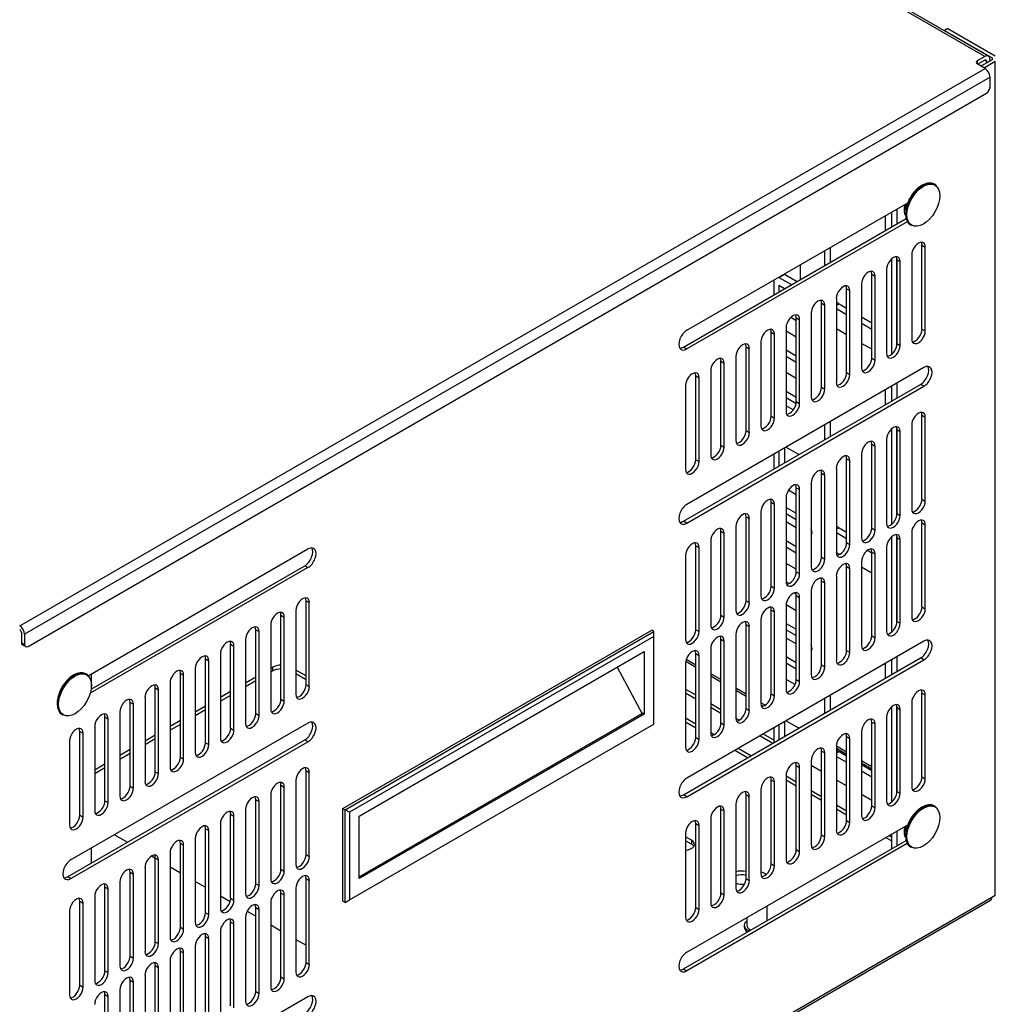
# Model space of a CAD drawing. Header units: inches. Extents: x 0 to 100, y 0 to 75.
# Tile 15 of 17: x 76 to 88, y 28 to 41. Entities that reach past the tile are written whole.
import ezdxf
from ezdxf import colors
from ezdxf.entities.mleader import LeaderData, LeaderLine
from ezdxf.math import Vec2, Vec3

# ---------------------------------------------------------------- set-up
doc = ezdxf.new("R2010")
doc.units = ezdxf.units.IN
doc.header["$MEASUREMENT"] = 0
for name, color, linetype in [('COM57176-16', 7, 'Continuous'), ('COM57177-1', 7, 'Continuous'), ('COM57179-6S', 7, 'Continuous'), ('Default', 7, 'Continuous'), ('HAN13044', 7, 'Continuous'), ('SCS19496', 7, 'Continuous'), ('STD21878', 7, 'Continuous')]:
    doc.layers.add(name, color=color, linetype=linetype)

# ---------------------------------------------------------------- blocks, each defined once
blk = doc.blocks.new('SE6')
at = {"layer": 'COM57176-16', "color": 7, "linetype": 'Continuous'}
for p, q in [((87.348, 40.448), (87.308, 40.425)), ((87.308, 40.425), (87.892, 40.088)), ((87.308, 40.42), (87.308, 40.425)), ((87.348, 40.448), (87.932, 40.111)), ((87.892, 40.064), (87.756, 39.985)), ((87.932, 40.041), (87.796, 39.962)), ((87.892, 40.088), (87.892, 40.064)), ((87.932, 29.782), (87.932, 40.041)), ((84.137, 36.735), (86.854, 38.303)), ((84.096, 36.528), (86.834, 38.109)), ((86.849, 38.071), (84.137, 36.505)), ((87.03, 36.749), (87.03, 37.782)), ((87.03, 37.782), (87.071, 37.758)), ((87.071, 36.726), (87.071, 37.758)), ((86.721, 36.57), (86.721, 37.603)), ((86.721, 37.603), (86.761, 37.58)), ((86.761, 36.547), (86.761, 37.58)), ((86.904, 37.662), (86.904, 36.63)), ((86.595, 37.484), (86.595, 36.451)), ((86.412, 36.392), (86.412, 37.424)), ((86.412, 37.424), (86.452, 37.401)), ((86.452, 36.368), (86.452, 37.401)), ((86.102, 36.213), (86.102, 37.246)), ((86.102, 37.246), (86.143, 37.223)), ((86.143, 36.19), (86.143, 37.223)), ((86.286, 37.305), (86.286, 36.272)), ((85.976, 37.127), (85.976, 36.094)), ((85.793, 36.034), (85.793, 37.067)), ((85.793, 37.067), (85.833, 37.044)), ((85.833, 36.011), (85.833, 37.044)), ((85.483, 35.856), (85.483, 36.889)), ((85.483, 36.889), (85.524, 36.865)), ((85.524, 35.832), (85.524, 36.865)), ((85.667, 36.948), (85.667, 35.915)), ((85.358, 36.769), (85.358, 35.737)), ((87.03, 36.749), (87.071, 36.726)), ((85.174, 35.677), (85.174, 36.71)), ((85.174, 36.71), (85.214, 36.687)), ((85.214, 35.654), (85.214, 36.687)), ((84.096, 36.528), (84.137, 36.505)), ((84.865, 35.499), (84.865, 36.531)), ((84.865, 36.531), (84.905, 36.508)), ((84.905, 35.475), (84.905, 36.508)), ((85.048, 36.591), (85.048, 35.558)), ((86.721, 36.57), (86.761, 36.547)), ((84.739, 36.412), (84.739, 35.379)), ((86.412, 36.392), (86.452, 36.368)), ((87.054, 36.275), (84.137, 34.591)), ((84.555, 35.32), (84.555, 36.353)), ((84.555, 36.353), (84.596, 36.33)), ((84.596, 35.297), (84.596, 36.33)), ((84.246, 35.141), (84.246, 36.174)), ((84.246, 36.174), (84.286, 36.151)), ((84.286, 35.118), (84.286, 36.151)), ((84.43, 36.234), (84.43, 35.201)), ((86.102, 36.213), (86.143, 36.19)), ((84.096, 34.385), (87.013, 36.069)), ((84.12, 36.055), (84.12, 35.022)), ((84.137, 34.362), (87.054, 36.046)), ((85.793, 36.034), (85.833, 36.011)), ((87.054, 36.046), (87.013, 36.069)), ((85.483, 35.856), (85.524, 35.832)), ((85.174, 35.677), (85.214, 35.654)), ((87.03, 34.657), (87.03, 35.689)), ((87.03, 35.689), (87.071, 35.666)), ((87.071, 34.633), (87.071, 35.666)), ((86.721, 34.478), (86.721, 35.511)), ((86.721, 35.511), (86.761, 35.488)), ((86.904, 35.57), (86.904, 34.537)), ((84.865, 35.499), (84.905, 35.475)), ((86.595, 35.392), (86.595, 34.359)), ((86.761, 34.455), (86.761, 35.488)), ((84.555, 35.32), (84.596, 35.297)), ((86.412, 34.299), (86.412, 35.332)), ((86.412, 35.332), (86.452, 35.309)), ((86.452, 34.276), (86.452, 35.309)), ((86.102, 34.121), (86.102, 35.154)), ((86.102, 35.154), (86.143, 35.13)), ((86.286, 35.213), (86.286, 34.18)), ((84.246, 35.141), (84.286, 35.118)), ((85.976, 35.034), (85.976, 34.001)), ((86.143, 34.097), (86.143, 35.13)), ((85.793, 33.942), (85.793, 34.975)), ((85.793, 34.975), (85.833, 34.952)), ((85.833, 33.919), (85.833, 34.952)), ((85.483, 33.763), (85.483, 34.796)), ((85.483, 34.796), (85.524, 34.773)), ((85.667, 34.856), (85.667, 33.823)), ((85.358, 34.677), (85.358, 33.644)), ((85.524, 33.74), (85.524, 34.773)), ((85.174, 33.585), (85.174, 34.618)), ((85.174, 34.618), (85.214, 34.594)), ((85.214, 33.562), (85.214, 34.594)), ((87.03, 34.657), (87.071, 34.633)), ((84.865, 33.406), (84.865, 34.439)), ((84.865, 34.439), (84.905, 34.416)), ((85.048, 34.499), (85.048, 33.466)), ((86.721, 34.478), (86.761, 34.455)), ((84.137, 34.362), (84.096, 34.385)), ((84.739, 34.32), (84.739, 33.287)), ((84.905, 33.383), (84.905, 34.416)), ((86.412, 34.299), (86.452, 34.276)), ((87.03, 33.33), (87.03, 34.363)), ((87.03, 34.363), (87.071, 34.339)), ((87.071, 33.306), (87.071, 34.339)), ((84.555, 33.228), (84.555, 34.261)), ((84.555, 34.261), (84.596, 34.237)), ((84.596, 33.204), (84.596, 34.237)), ((86.721, 33.151), (86.721, 34.184)), ((86.721, 34.184), (86.761, 34.161)), ((86.904, 34.243), (86.904, 33.211)), ((84.246, 33.049), (84.246, 34.082)), ((84.246, 34.082), (84.286, 34.059)), ((84.286, 33.026), (84.286, 34.059)), ((84.43, 34.141), (84.43, 33.108)), ((86.102, 34.121), (86.143, 34.097)), ((86.595, 34.065), (86.595, 33.032)), ((86.761, 33.128), (86.761, 34.161)), ((76.771, 32.482), (79.474, 34.043)), ((84.12, 33.963), (84.12, 32.93)), ((85.793, 33.942), (85.833, 33.919)), ((86.412, 32.973), (86.412, 34.005)), ((86.412, 34.005), (86.452, 33.982)), ((86.452, 32.949), (86.452, 33.982)), ((79.474, 33.813), (76.794, 32.266)), ((76.806, 32.319), (79.434, 33.837)), ((79.434, 33.837), (79.474, 33.813)), ((86.102, 32.794), (86.102, 33.827)), ((86.102, 33.827), (86.143, 33.803)), ((86.286, 33.886), (86.286, 32.853)), ((85.483, 33.763), (85.524, 33.74)), ((85.976, 33.708), (85.976, 32.675)), ((86.143, 32.771), (86.143, 33.803)), ((85.174, 33.585), (85.214, 33.562)), ((85.793, 32.615), (85.793, 33.648)), ((85.793, 33.648), (85.833, 33.625)), ((85.833, 32.592), (85.833, 33.625)), ((85.483, 32.437), (85.483, 33.47)), ((85.483, 33.47), (85.524, 33.446)), ((85.667, 33.529), (85.667, 32.496)), ((79.451, 32.373), (79.451, 33.406)), ((79.451, 33.406), (79.491, 33.382)), ((79.491, 32.35), (79.491, 33.382)), ((84.865, 33.406), (84.905, 33.383)), ((85.358, 33.35), (85.358, 32.317)), ((85.524, 32.413), (85.524, 33.446)), ((87.03, 33.33), (87.071, 33.306)), ((79.141, 32.194), (79.141, 33.227)), ((79.141, 33.227), (79.182, 33.204)), ((79.325, 33.286), (79.325, 32.254)), ((84.555, 33.228), (84.596, 33.204)), ((85.174, 32.258), (85.174, 33.291)), ((85.174, 33.291), (85.214, 33.268)), ((85.214, 32.235), (85.214, 33.268)), ((79.016, 33.108), (79.016, 32.075)), ((79.182, 32.171), (79.182, 33.204)), ((84.865, 32.079), (84.865, 33.112)), ((84.865, 33.112), (84.905, 33.089)), ((84.905, 32.056), (84.905, 33.089)), ((85.048, 33.172), (85.048, 32.139)), ((86.721, 33.151), (86.761, 33.128)), ((78.832, 32.016), (78.832, 33.048)), ((78.832, 33.048), (78.872, 33.025)), ((78.872, 31.992), (78.872, 33.025)), ((84.246, 33.049), (84.286, 33.026)), ((84.739, 32.993), (84.739, 31.96)), ((86.412, 32.973), (86.452, 32.949)), ((78.523, 31.837), (78.523, 32.87)), ((78.523, 32.87), (78.563, 32.847)), ((78.563, 31.814), (78.563, 32.847)), ((78.706, 32.929), (78.706, 31.896)), ((87.054, 32.907), (84.137, 31.223)), ((84.555, 31.901), (84.555, 32.934)), ((84.555, 32.934), (84.596, 32.91)), ((84.596, 31.878), (84.596, 32.91)), ((78.397, 32.751), (78.397, 31.718)), ((84.246, 31.722), (84.246, 32.755)), ((84.246, 32.755), (84.286, 32.732)), ((84.286, 31.699), (84.286, 32.732)), ((84.43, 32.815), (84.43, 31.782)), ((86.102, 32.794), (86.143, 32.771)), ((78.213, 31.658), (78.213, 32.691)), ((78.213, 32.691), (78.254, 32.668)), ((78.254, 31.635), (78.254, 32.668)), ((84.096, 31.017), (87.013, 32.701)), ((84.12, 32.636), (84.12, 31.603)), ((84.246, 32.584), (84.122, 32.656)), ((84.246, 32.613), (84.128, 32.681)), ((84.137, 30.994), (87.054, 32.678)), ((85.793, 32.615), (85.833, 32.592)), ((87.054, 32.678), (87.013, 32.701)), ((77.904, 31.48), (77.904, 32.513)), ((77.904, 32.513), (77.944, 32.489)), ((77.944, 31.456), (77.944, 32.489)), ((78.087, 32.572), (78.087, 31.539)), ((79.043, 32.587), (79.016, 32.572)), ((79.043, 32.541), (79.016, 32.525)), ((79.043, 32.541), (79.043, 32.587)), ((79.451, 32.48), (79.325, 32.553)), ((79.451, 32.434), (79.325, 32.506)), ((84.555, 32.435), (84.43, 32.507)), ((77.778, 32.393), (77.778, 31.361)), ((78.832, 32.466), (78.706, 32.393)), ((78.832, 32.419), (78.706, 32.346)), ((79.451, 32.373), (79.491, 32.35)), ((84.555, 32.405), (84.43, 32.478)), ((85.483, 32.437), (85.524, 32.413)), ((77.595, 31.301), (77.595, 32.334)), ((77.595, 32.334), (77.635, 32.311)), ((77.635, 31.278), (77.635, 32.311)), ((78.523, 32.287), (78.397, 32.214)), ((78.523, 32.241), (78.397, 32.168)), ((84.12, 32.319), (84.246, 32.246)), ((84.12, 32.272), (84.246, 32.199)), ((84.865, 32.256), (84.739, 32.329)), ((84.865, 32.227), (84.739, 32.3)), ((85.174, 32.258), (85.214, 32.235)), ((87.03, 31.238), (87.03, 32.27)), ((87.03, 32.27), (87.071, 32.247)), ((87.071, 31.214), (87.071, 32.247)), ((77.285, 31.123), (77.285, 32.155)), ((77.285, 32.155), (77.326, 32.132)), ((77.326, 31.099), (77.326, 32.132)), ((77.469, 32.215), (77.469, 31.182)), ((79.141, 32.194), (79.182, 32.171)), ((84.43, 32.14), (84.555, 32.067)), ((85.1, 32.12), (85.048, 32.15)), ((85.074, 32.106), (85.05, 32.12)), ((86.904, 32.151), (86.904, 31.118)), ((77.159, 32.036), (77.159, 31.003)), ((78.213, 32.108), (78.087, 32.036)), ((78.213, 32.062), (78.087, 31.989)), ((78.832, 32.016), (78.872, 31.992)), ((84.43, 32.094), (84.555, 32.021)), ((84.865, 32.079), (84.905, 32.056)), ((86.721, 31.059), (86.721, 32.092)), ((86.721, 32.092), (86.761, 32.069)), ((86.761, 31.036), (86.761, 32.069)), ((79.474, 31.899), (76.557, 30.215)), ((76.976, 30.944), (76.976, 31.977)), ((76.976, 31.977), (77.016, 31.954)), ((77.016, 30.921), (77.016, 31.954)), ((77.904, 31.93), (77.778, 31.857)), ((77.904, 31.883), (77.778, 31.811)), ((84.246, 31.887), (84.12, 31.959)), ((84.246, 31.839), (84.12, 31.912)), ((84.555, 31.901), (84.596, 31.878)), ((84.739, 31.961), (84.783, 31.936)), ((86.412, 30.88), (86.412, 31.913)), ((86.412, 31.913), (86.452, 31.89)), ((86.452, 30.857), (86.452, 31.89)), ((86.595, 31.973), (86.595, 30.94)), ((76.667, 30.765), (76.667, 31.798)), ((76.667, 31.798), (76.707, 31.775)), ((76.707, 30.742), (76.707, 31.775)), ((76.85, 31.858), (76.85, 30.825)), ((77.595, 31.751), (77.469, 31.679)), ((78.523, 31.837), (78.563, 31.814)), ((84.472, 31.757), (84.43, 31.781)), ((85.077, 31.766), (85.212, 31.688)), ((86.286, 31.794), (86.286, 30.761)), ((76.517, 30.009), (79.434, 31.693)), ((76.541, 31.679), (76.541, 30.646)), ((76.557, 29.986), (79.474, 31.67)), ((77.595, 31.705), (77.469, 31.632)), ((78.213, 31.658), (78.254, 31.635)), ((79.474, 31.67), (79.434, 31.693)), ((84.246, 31.722), (84.286, 31.699)), ((85.037, 31.743), (85.195, 31.651)), ((86.102, 30.702), (86.102, 31.735)), ((86.102, 31.735), (86.143, 31.711)), ((86.143, 30.678), (86.143, 31.711)), ((77.285, 31.573), (77.159, 31.5)), ((77.285, 31.526), (77.159, 31.453)), ((84.883, 31.471), (84.725, 31.563)), ((84.925, 31.495), (84.766, 31.586)), ((85.793, 30.523), (85.793, 31.556)), ((85.793, 31.556), (85.833, 31.533)), ((85.833, 30.5), (85.833, 31.533)), ((85.976, 31.615), (85.976, 30.583)), ((86.102, 31.541), (85.976, 31.614)), ((86.102, 31.512), (85.976, 31.585)), ((76.976, 31.394), (76.85, 31.321)), ((77.904, 31.48), (77.944, 31.456)), ((85.667, 31.437), (85.667, 30.404)), ((86.412, 31.363), (86.286, 31.436)), ((86.412, 31.334), (86.286, 31.406)), ((76.976, 31.347), (76.85, 31.275)), ((77.595, 31.301), (77.635, 31.278)), ((79.451, 30.281), (79.451, 31.313)), ((79.451, 31.313), (79.491, 31.29)), ((79.491, 30.257), (79.491, 31.29)), ((85.483, 30.345), (85.483, 31.377)), ((85.483, 31.377), (85.524, 31.354)), ((85.524, 30.321), (85.524, 31.354)), ((79.325, 31.194), (79.325, 30.161)), ((85.174, 30.166), (85.174, 31.199)), ((85.174, 31.199), (85.214, 31.175)), ((85.214, 30.143), (85.214, 31.175)), ((85.358, 31.258), (85.358, 30.225)), ((85.483, 31.172), (85.358, 31.245)), ((85.483, 31.125), (85.358, 31.198)), ((87.03, 31.238), (87.071, 31.214)), ((77.285, 31.123), (77.326, 31.099)), ((79.141, 30.102), (79.141, 31.135)), ((79.141, 31.135), (79.182, 31.112)), ((79.182, 30.079), (79.182, 31.112)), ((85.048, 31.08), (85.048, 30.047)), ((85.793, 30.994), (85.667, 31.066)), ((86.721, 31.059), (86.761, 31.036)), ((76.976, 30.944), (77.016, 30.921)), ((78.832, 29.923), (78.832, 30.956)), ((78.832, 30.956), (78.872, 30.933)), ((78.872, 29.9), (78.872, 30.933)), ((79.016, 31.016), (79.016, 29.983)), ((84.137, 30.994), (84.096, 31.017)), ((84.865, 29.987), (84.865, 31.02)), ((84.865, 31.02), (84.905, 30.997)), ((84.905, 29.964), (84.905, 30.997)), ((85.793, 30.946), (85.667, 31.019)), ((78.706, 30.837), (78.706, 29.804)), ((84.555, 29.809), (84.555, 30.842)), ((84.555, 30.842), (84.596, 30.818)), ((84.596, 29.785), (84.596, 30.818)), ((84.739, 30.901), (84.739, 29.868)), ((86.102, 30.815), (85.976, 30.888)), ((86.102, 30.768), (85.976, 30.84)), ((86.412, 30.88), (86.452, 30.857)), ((76.667, 30.765), (76.707, 30.742)), ((78.523, 29.745), (78.523, 30.778)), ((78.523, 30.778), (78.563, 30.754)), ((78.563, 29.721), (78.563, 30.754)), ((84.246, 29.63), (84.246, 30.663)), ((84.246, 30.663), (84.286, 30.64)), ((84.43, 30.722), (84.43, 29.689)), ((86.102, 30.702), (86.143, 30.678)), ((78.213, 29.566), (78.213, 30.599)), ((78.213, 30.599), (78.254, 30.576)), ((78.254, 29.543), (78.254, 30.576)), ((78.397, 30.658), (78.397, 29.625)), ((84.12, 30.544), (84.12, 29.511)), ((84.137, 29.08), (86.854, 30.649)), ((84.286, 29.607), (84.286, 30.64)), ((77.095, 30.525), (77.253, 30.434)), ((77.904, 29.387), (77.904, 30.42)), ((77.904, 30.42), (77.944, 30.397)), ((78.087, 30.48), (78.087, 29.447)), ((84.096, 28.874), (86.834, 30.454)), ((84.192, 30.457), (84.12, 30.499)), ((84.192, 30.411), (84.12, 30.452)), ((84.192, 30.457), (84.192, 30.411)), ((85.793, 30.523), (85.833, 30.5)), ((86.653, 30.45), (86.581, 30.491)), ((86.653, 30.497), (86.622, 30.515)), ((77.778, 30.301), (77.778, 29.268)), ((77.944, 29.364), (77.944, 30.397)), ((86.849, 30.417), (84.137, 28.85)), ((85.483, 30.345), (85.524, 30.321)), ((77.548, 30.264), (77.595, 30.237)), ((77.595, 29.209), (77.595, 30.242)), ((77.595, 30.242), (77.635, 30.218)), ((77.635, 29.186), (77.635, 30.218)), ((79.451, 30.281), (79.491, 30.257)), ((77.285, 29.03), (77.285, 30.063)), ((77.285, 30.063), (77.326, 30.04)), ((77.469, 30.123), (77.469, 29.09)), ((77.778, 30.131), (77.904, 30.058)), ((79.141, 30.102), (79.182, 30.079)), ((85.174, 30.166), (85.214, 30.143)), ((76.557, 29.986), (76.517, 30.009)), ((77.159, 29.944), (77.159, 28.911)), ((77.326, 29.007), (77.326, 30.04)), ((78.087, 29.952), (78.213, 29.88)), ((79.451, 28.954), (79.451, 29.987)), ((79.451, 29.987), (79.491, 29.963)), ((79.491, 28.93), (79.491, 29.963)), ((84.865, 29.987), (84.905, 29.964)), ((76.976, 28.852), (76.976, 29.885)), ((76.976, 29.885), (77.016, 29.861)), ((77.016, 28.828), (77.016, 29.861)), ((78.832, 29.923), (78.872, 29.9)), ((79.325, 29.867), (79.325, 28.834)), ((75.702, 22.693), (87.873, 29.719)), ((75.72, 22.732), (87.891, 29.759)), ((76.667, 28.673), (76.667, 29.706)), ((76.667, 29.706), (76.707, 29.683)), ((76.85, 29.765), (76.85, 28.732)), ((78.397, 29.774), (78.516, 29.705)), ((78.523, 29.745), (78.563, 29.721)), ((79.141, 28.775), (79.141, 29.808)), ((79.141, 29.808), (79.182, 29.785)), ((79.182, 28.752), (79.182, 29.785)), ((84.555, 29.809), (84.596, 29.785)), ((87.891, 29.759), (87.932, 29.782)), ((76.541, 29.587), (76.541, 28.554)), ((76.707, 28.65), (76.707, 29.683)), ((78.726, 29.584), (78.832, 29.522)), ((78.832, 28.596), (78.832, 29.629)), ((78.832, 29.629), (78.872, 29.606)), ((78.872, 28.573), (78.872, 29.606)), ((79.016, 29.689), (79.016, 28.656)), ((84.246, 29.63), (84.286, 29.607)), ((78.213, 29.566), (78.254, 29.543)), ((78.523, 28.418), (78.523, 29.451)), ((78.523, 29.451), (78.563, 29.427)), ((78.706, 29.51), (78.706, 28.477)), ((77.904, 29.387), (77.944, 29.364)), ((78.397, 29.332), (78.397, 28.299)), ((78.563, 28.395), (78.563, 29.427)), ((79.016, 29.416), (79.141, 29.344)), ((77.595, 29.209), (77.635, 29.186)), ((78.213, 28.239), (78.213, 29.272)), ((78.213, 29.272), (78.254, 29.249)), ((78.254, 28.216), (78.254, 29.249)), ((79.325, 29.238), (79.451, 29.165)), ((77.904, 28.061), (77.904, 29.094)), ((77.904, 29.094), (77.944, 29.07)), ((78.087, 29.153), (78.087, 28.12)), ((77.285, 29.03), (77.326, 29.007)), ((77.778, 28.974), (77.778, 27.941)), ((77.944, 28.037), (77.944, 29.07)), ((76.976, 28.852), (77.016, 28.828)), ((77.595, 27.882), (77.595, 28.915)), ((77.595, 28.915), (77.635, 28.892)), ((77.635, 27.859), (77.635, 28.892)), ((79.451, 28.954), (79.491, 28.93)), ((84.096, 28.874), (84.137, 28.85)), ((77.285, 27.703), (77.285, 28.736)), ((77.285, 28.736), (77.326, 28.713)), ((77.469, 28.796), (77.469, 27.763)), ((79.141, 28.775), (79.182, 28.752)), ((76.667, 28.673), (76.707, 28.65)), ((77.159, 28.617), (77.159, 27.584)), ((77.326, 27.68), (77.326, 28.713)), ((79.474, 28.531), (76.557, 26.847)), ((76.976, 27.525), (76.976, 28.558)), ((76.976, 28.558), (77.016, 28.534)), ((77.016, 27.502), (77.016, 28.534)), ((78.832, 28.596), (78.872, 28.573))]:
    blk.add_line(p, q, dxfattribs=at)
for centre, major_axis, start_param, end_param in [((87.871, 40.076), (-0.029, 0), 2.356194, 3.926991), ((86.987, 37.71), (-0.059, -0.102), 2.356194, 5.497787), ((86.947, 37.734), (-0.059, -0.102), 2.356194, 2.79146), ((86.678, 37.532), (-0.059, -0.102), 2.356194, 5.497787), ((86.638, 37.555), (-0.059, -0.102), 2.356194, 2.79146), ((86.369, 37.353), (-0.059, -0.102), 2.356194, 5.497787), ((86.328, 37.376), (-0.059, -0.102), 2.356194, 2.79146), ((86.059, 37.175), (-0.059, -0.102), 2.356194, 5.497787), ((86.019, 37.198), (-0.059, -0.102), 2.356194, 2.79146), ((85.75, 36.996), (-0.059, -0.102), 2.356194, 5.497787), ((85.71, 37.019), (-0.059, -0.102), 2.356194, 2.79146), ((85.441, 36.817), (-0.059, -0.102), 2.356194, 5.497787), ((85.4, 36.841), (-0.059, -0.102), 2.356194, 2.79146), ((84.137, 36.62), (0.07, 0.122), 0.785398, 3.926991), ((85.131, 36.639), (-0.059, -0.102), 2.356194, 5.497787), ((85.091, 36.662), (-0.059, -0.102), 2.356194, 2.79146), ((86.987, 36.678), (0.059, 0.102), 2.356194, 5.497787), ((86.947, 36.701), (0.059, 0.102), 3.491725, 5.497787), ((84.096, 36.643), (0.07, 0.122), 3.432549, 3.926991), ((84.822, 36.46), (-0.059, -0.102), 2.356194, 5.497787), ((84.782, 36.483), (-0.059, -0.102), 2.356194, 2.79146), ((86.678, 36.499), (0.059, 0.102), 2.356194, 5.497787), ((86.638, 36.522), (0.059, 0.102), 3.491725, 5.497787), ((84.513, 36.282), (-0.059, -0.102), 2.356194, 5.497787), ((84.472, 36.305), (-0.059, -0.102), 2.356194, 2.79146), ((86.369, 36.32), (0.059, 0.102), 2.356194, 5.497787), ((86.328, 36.344), (0.059, 0.102), 3.491725, 5.497787), ((87.013, 36.184), (-0.07, -0.122), 0.785398, 2.850636), ((87.054, 36.161), (-0.07, -0.122), 0.785398, 3.926991), ((84.203, 36.103), (-0.059, -0.102), 2.356194, 5.497787), ((84.163, 36.126), (-0.059, -0.102), 2.356194, 2.79146), ((86.059, 36.142), (0.059, 0.102), 2.356194, 5.497787), ((86.019, 36.165), (0.059, 0.102), 3.491725, 5.497787), ((85.75, 35.963), (0.059, 0.102), 2.356194, 5.497787), ((85.71, 35.986), (0.059, 0.102), 3.491725, 5.497787), ((85.441, 35.785), (0.059, 0.102), 2.356194, 5.497787), ((85.4, 35.808), (0.059, 0.102), 3.491725, 5.497787), ((85.131, 35.606), (0.059, 0.102), 2.356194, 5.497787), ((85.091, 35.629), (0.059, 0.102), 3.491725, 5.497787), ((86.987, 35.618), (-0.059, -0.102), 2.356194, 5.497787), ((86.947, 35.641), (-0.059, -0.102), 2.356194, 2.79146), ((86.678, 35.44), (-0.059, -0.102), 2.356194, 5.497787), ((86.638, 35.463), (-0.059, -0.102), 2.356194, 2.79146), ((84.822, 35.427), (0.059, 0.102), 2.356194, 5.497787), ((84.782, 35.451), (0.059, 0.102), 3.491725, 5.497787), ((84.513, 35.249), (0.059, 0.102), 2.356194, 5.497787), ((84.472, 35.272), (0.059, 0.102), 3.491725, 5.497787), ((86.369, 35.261), (-0.059, -0.102), 2.356194, 5.497787), ((86.328, 35.284), (-0.059, -0.102), 2.356194, 2.79146), ((86.059, 35.082), (-0.059, -0.102), 2.356194, 5.497787), ((86.019, 35.106), (-0.059, -0.102), 2.356194, 2.79146), ((84.203, 35.07), (0.059, 0.102), 2.356194, 5.497787), ((84.163, 35.093), (0.059, 0.102), 3.491725, 5.497787), ((85.75, 34.904), (-0.059, -0.102), 2.356194, 5.497787), ((85.71, 34.927), (-0.059, -0.102), 2.356194, 2.79146), ((85.441, 34.725), (-0.059, -0.102), 2.356194, 5.497787), ((85.4, 34.748), (-0.059, -0.102), 2.356194, 2.79146), ((84.137, 34.476), (0.07, 0.122), 0.785398, 3.926991), ((85.131, 34.547), (-0.059, -0.102), 2.356194, 5.497787), ((85.091, 34.57), (-0.059, -0.102), 2.356194, 2.79146), ((86.987, 34.585), (0.059, 0.102), 2.356194, 5.497787), ((86.947, 34.609), (0.059, 0.102), 3.491725, 5.497787), ((84.822, 34.368), (-0.059, -0.102), 2.356194, 5.497787), ((84.782, 34.391), (-0.059, -0.102), 2.356194, 2.79146), ((86.678, 34.407), (0.059, 0.102), 2.356194, 5.497787), ((86.638, 34.43), (0.059, 0.102), 3.491725, 5.497787), ((84.096, 34.5), (0.07, 0.122), 3.432549, 3.926991), ((84.513, 34.189), (-0.059, -0.102), 2.356194, 5.497787), ((84.472, 34.213), (-0.059, -0.102), 2.356194, 2.79146), ((86.328, 34.251), (0.059, 0.102), 3.491725, 5.497787), ((86.987, 34.291), (-0.059, -0.102), 2.356194, 5.497787), ((86.947, 34.315), (-0.059, -0.102), 2.356194, 2.79146), ((86.369, 34.228), (0.059, 0.102), 2.356194, 5.497787), ((86.678, 34.113), (-0.059, -0.102), 2.356194, 5.497787), ((86.638, 34.136), (-0.059, -0.102), 2.356194, 2.79146), ((79.434, 33.951), (-0.07, -0.122), 0.785398, 2.850636), ((79.474, 33.928), (-0.07, -0.122), 0.785398, 3.926991), ((84.203, 34.011), (-0.059, -0.102), 2.356194, 5.497787), ((84.163, 34.034), (-0.059, -0.102), 2.356194, 2.79146), ((86.059, 34.049), (0.059, 0.102), 2.356194, 5.497787), ((86.019, 34.073), (0.059, 0.102), 3.491725, 5.497787), ((85.71, 33.894), (0.059, 0.102), 3.491725, 5.497787), ((86.369, 33.934), (-0.059, -0.102), 2.356194, 5.497787), ((86.328, 33.957), (-0.059, -0.102), 2.356194, 2.79146), ((85.75, 33.871), (0.059, 0.102), 2.356194, 5.497787), ((86.059, 33.756), (-0.059, -0.102), 2.356194, 5.497787), ((86.019, 33.779), (-0.059, -0.102), 2.356194, 2.79146), ((85.441, 33.692), (0.059, 0.102), 2.356194, 5.497787), ((85.4, 33.716), (0.059, 0.102), 3.491725, 5.497787), ((85.091, 33.537), (0.059, 0.102), 3.491725, 5.497787), ((85.75, 33.577), (-0.059, -0.102), 2.356194, 5.497787), ((85.71, 33.6), (-0.059, -0.102), 2.356194, 2.79146), ((79.408, 33.334), (-0.059, -0.102), 2.356194, 5.497787), ((85.131, 33.514), (0.059, 0.102), 2.356194, 5.497787), ((85.441, 33.398), (-0.059, -0.102), 2.356194, 5.497787), ((85.4, 33.422), (-0.059, -0.102), 2.356194, 2.79146), ((79.368, 33.358), (-0.059, -0.102), 2.356194, 2.79146), ((84.822, 33.335), (0.059, 0.102), 2.356194, 5.497787), ((84.782, 33.358), (0.059, 0.102), 3.491725, 5.497787), ((85.131, 33.22), (-0.059, -0.102), 2.356194, 5.497787), ((85.091, 33.243), (-0.059, -0.102), 2.356194, 2.79146), ((86.947, 33.282), (0.059, 0.102), 3.491725, 5.497787), ((79.099, 33.156), (-0.059, -0.102), 2.356194, 5.497787), ((79.058, 33.179), (-0.059, -0.102), 2.356194, 2.79146), ((84.472, 33.18), (0.059, 0.102), 3.491725, 5.497787), ((86.987, 33.258), (0.059, 0.102), 2.356194, 5.497787), ((78.789, 32.977), (-0.059, -0.102), 2.356194, 5.497787), ((78.749, 33), (-0.059, -0.102), 2.356194, 2.79146), ((84.513, 33.156), (0.059, 0.102), 2.356194, 5.497787), ((84.822, 33.041), (-0.059, -0.102), 2.356194, 5.497787), ((84.782, 33.064), (-0.059, -0.102), 2.356194, 2.79146), ((86.678, 33.08), (0.059, 0.102), 2.356194, 5.497787), ((86.638, 33.103), (0.059, 0.102), 3.491725, 5.497787), ((84.203, 32.978), (0.059, 0.102), 2.356194, 5.497787), ((84.163, 33.001), (0.059, 0.102), 3.491725, 5.497787), ((84.513, 32.862), (-0.059, -0.102), 2.356194, 5.497787), ((84.472, 32.886), (-0.059, -0.102), 2.356194, 2.79146), ((86.328, 32.925), (0.059, 0.102), 3.491725, 5.497787), ((78.48, 32.799), (-0.059, -0.102), 2.356194, 5.497787), ((78.44, 32.822), (-0.059, -0.102), 2.356194, 2.79146), ((86.369, 32.901), (0.059, 0.102), 2.356194, 5.497787), ((87.013, 32.816), (-0.07, -0.122), 0.785398, 2.850636), ((87.054, 32.793), (-0.07, -0.122), 0.785398, 3.926991), ((78.171, 32.62), (-0.059, -0.102), 2.356194, 5.497787), ((78.13, 32.643), (-0.059, -0.102), 2.356194, 2.79146), ((84.203, 32.684), (-0.059, -0.102), 2.356194, 5.497787), ((84.163, 32.707), (-0.059, -0.102), 2.356194, 2.79146), ((86.059, 32.723), (0.059, 0.102), 2.356194, 5.497787), ((86.019, 32.746), (0.059, 0.102), 3.491725, 5.497787), ((79.154, 32.523), (-0.157, 0), 4.792418, 5.497787), ((85.71, 32.567), (0.059, 0.102), 3.491725, 5.497787), ((77.861, 32.441), (-0.059, -0.102), 2.356194, 5.497787), ((77.821, 32.465), (-0.059, -0.102), 2.356194, 2.79146), ((79.154, 32.477), (0.157, 0), 1.650825, 2.356194), ((85.75, 32.544), (0.059, 0.102), 2.356194, 5.497787), ((77.552, 32.263), (-0.059, -0.102), 2.356194, 5.497787), ((77.512, 32.286), (-0.059, -0.102), 2.356194, 2.79146), ((79.368, 32.325), (0.059, 0.102), 3.491725, 5.497787), ((85.441, 32.365), (0.059, 0.102), 2.356194, 5.497787), ((85.4, 32.389), (0.059, 0.102), 3.491725, 5.497787), ((79.408, 32.302), (0.059, 0.102), 2.356194, 5.497787), ((85.091, 32.21), (0.059, 0.102), 3.491725, 5.497787), ((86.987, 32.199), (-0.059, -0.102), 2.356194, 5.497787), ((86.947, 32.222), (-0.059, -0.102), 2.356194, 2.79146), ((77.243, 32.084), (-0.059, -0.102), 2.356194, 5.497787), ((77.202, 32.107), (-0.059, -0.102), 2.356194, 2.79146), ((79.099, 32.123), (0.059, 0.102), 2.356194, 5.497787), ((79.058, 32.146), (0.059, 0.102), 3.491725, 5.497787), ((85.131, 32.187), (0.059, 0.102), 2.356194, 5.497787), ((86.678, 32.021), (-0.059, -0.102), 2.356194, 5.497787), ((86.638, 32.044), (-0.059, -0.102), 2.356194, 2.79146), ((76.933, 31.906), (-0.059, -0.102), 2.356194, 5.497787), ((76.893, 31.929), (-0.059, -0.102), 2.356194, 2.79146), ((78.749, 31.968), (0.059, 0.102), 3.491725, 5.497787), ((84.822, 32.008), (0.059, 0.102), 2.356194, 5.497787), ((84.782, 32.031), (0.059, 0.102), 3.491725, 5.497787), ((78.789, 31.944), (0.059, 0.102), 2.356194, 5.497787), ((79.434, 31.808), (-0.07, -0.122), 0.785398, 2.850636), ((79.474, 31.785), (-0.07, -0.122), 0.785398, 3.926991), ((84.513, 31.83), (0.059, 0.102), 2.356194, 5.497787), ((84.472, 31.853), (0.059, 0.102), 3.491725, 5.497787), ((86.369, 31.842), (-0.059, -0.102), 2.356194, 5.497787), ((86.328, 31.865), (-0.059, -0.102), 2.356194, 2.79146), ((76.624, 31.727), (-0.059, -0.102), 2.356194, 5.497787), ((76.583, 31.75), (-0.059, -0.102), 2.356194, 2.79146), ((78.48, 31.766), (0.059, 0.102), 2.356194, 5.497787), ((78.44, 31.789), (0.059, 0.102), 3.491725, 5.497787), ((86.059, 31.663), (-0.059, -0.102), 2.356194, 5.497787), ((86.019, 31.687), (-0.059, -0.102), 2.356194, 2.79146), ((78.171, 31.587), (0.059, 0.102), 2.356194, 5.497787), ((78.13, 31.61), (0.059, 0.102), 3.491725, 5.497787), ((84.203, 31.651), (0.059, 0.102), 2.356194, 5.497787), ((84.163, 31.674), (0.059, 0.102), 3.491725, 5.497787), ((85.75, 31.485), (-0.059, -0.102), 2.356194, 5.497787), ((85.71, 31.508), (-0.059, -0.102), 2.356194, 2.79146), ((77.861, 31.409), (0.059, 0.102), 2.356194, 5.497787), ((77.821, 31.432), (0.059, 0.102), 3.491725, 5.497787), ((85.441, 31.306), (-0.059, -0.102), 2.356194, 5.497787), ((85.4, 31.329), (-0.059, -0.102), 2.356194, 2.79146), ((77.552, 31.23), (0.059, 0.102), 2.356194, 5.497787), ((77.512, 31.253), (0.059, 0.102), 3.491725, 5.497787), ((79.408, 31.242), (-0.059, -0.102), 2.356194, 5.497787), ((79.368, 31.265), (-0.059, -0.102), 2.356194, 2.79146), ((79.099, 31.064), (-0.059, -0.102), 2.356194, 5.497787), ((79.058, 31.087), (-0.059, -0.102), 2.356194, 2.79146), ((84.137, 31.108), (0.07, 0.122), 0.785398, 3.926991), ((85.131, 31.128), (-0.059, -0.102), 2.356194, 5.497787), ((85.091, 31.151), (-0.059, -0.102), 2.356194, 2.79146), ((86.987, 31.166), (0.059, 0.102), 2.356194, 5.497787), ((86.947, 31.19), (0.059, 0.102), 3.491725, 5.497787), ((77.243, 31.051), (0.059, 0.102), 2.356194, 5.497787), ((77.202, 31.075), (0.059, 0.102), 3.491725, 5.497787), ((84.822, 30.949), (-0.059, -0.102), 2.356194, 5.497787), ((84.782, 30.972), (-0.059, -0.102), 2.356194, 2.79146), ((86.678, 30.988), (0.059, 0.102), 2.356194, 5.497787), ((86.638, 31.011), (0.059, 0.102), 3.491725, 5.497787), ((76.933, 30.873), (0.059, 0.102), 2.356194, 5.497787), ((76.893, 30.896), (0.059, 0.102), 3.491725, 5.497787), ((78.789, 30.885), (-0.059, -0.102), 2.356194, 5.497787), ((78.749, 30.908), (-0.059, -0.102), 2.356194, 2.79146), ((84.096, 31.132), (0.07, 0.122), 3.432549, 3.926991), ((78.48, 30.706), (-0.059, -0.102), 2.356194, 5.497787), ((78.44, 30.73), (-0.059, -0.102), 2.356194, 2.79146), ((84.513, 30.77), (-0.059, -0.102), 2.356194, 5.497787), ((84.472, 30.794), (-0.059, -0.102), 2.356194, 2.79146), ((86.369, 30.809), (0.059, 0.102), 2.356194, 5.497787), ((86.328, 30.832), (0.059, 0.102), 3.491725, 5.497787), ((76.624, 30.694), (0.059, 0.102), 2.356194, 5.497787), ((76.583, 30.717), (0.059, 0.102), 3.491725, 5.497787), ((84.203, 30.592), (-0.059, -0.102), 2.356194, 5.497787), ((84.163, 30.615), (-0.059, -0.102), 2.356194, 2.79146), ((86.059, 30.63), (0.059, 0.102), 2.356194, 5.497787), ((86.019, 30.654), (0.059, 0.102), 3.491725, 5.497787), ((78.171, 30.528), (-0.059, -0.102), 2.356194, 5.497787), ((78.13, 30.551), (-0.059, -0.102), 2.356194, 2.79146), ((77.861, 30.349), (-0.059, -0.102), 2.356194, 5.497787), ((77.821, 30.372), (-0.059, -0.102), 2.356194, 2.79146), ((84.104, 30.406), (-0.125, 0), 1.7027, 3.926991), ((85.75, 30.452), (0.059, 0.102), 2.356194, 5.497787), ((85.71, 30.475), (0.059, 0.102), 3.491725, 5.497787), ((84.104, 30.36), (-0.125, 0), 3.469899, 3.926991), ((85.441, 30.273), (0.059, 0.102), 2.356194, 5.497787), ((85.4, 30.297), (0.059, 0.102), 3.491725, 5.497787), ((76.557, 30.101), (0.07, 0.122), 0.785398, 3.926991), ((77.552, 30.17), (-0.059, -0.102), 2.356194, 5.497787), ((77.512, 30.194), (-0.059, -0.102), 2.356194, 2.79146), ((79.408, 30.209), (0.059, 0.102), 2.356194, 5.497787), ((79.368, 30.233), (0.059, 0.102), 3.491725, 5.497787), ((77.243, 29.992), (-0.059, -0.102), 2.356194, 5.497787), ((77.202, 30.015), (-0.059, -0.102), 2.356194, 2.79146), ((79.099, 30.031), (0.059, 0.102), 2.356194, 5.497787), ((79.058, 30.054), (0.059, 0.102), 3.491725, 5.497787), ((84.811, 29.998), (-0.141, 0), 4.318535, 5.250001), ((85.131, 30.095), (0.059, 0.102), 2.356194, 5.497787), ((85.091, 30.118), (0.059, 0.102), 3.491725, 5.497787), ((76.517, 30.124), (0.07, 0.122), 3.432549, 3.926991), ((79.408, 29.915), (-0.059, -0.102), 2.356194, 5.497787), ((79.368, 29.939), (-0.059, -0.102), 2.356194, 2.79146), ((84.811, 29.951), (-0.14, 0), 4.318535, 5.250001), ((84.822, 29.916), (0.059, 0.102), 2.356194, 5.497787), ((84.782, 29.939), (0.059, 0.102), 3.491725, 5.497787), ((76.933, 29.813), (-0.059, -0.102), 2.356194, 5.497787), ((76.893, 29.837), (-0.059, -0.102), 2.356194, 2.79146), ((78.789, 29.852), (0.059, 0.102), 2.356194, 5.497787), ((78.749, 29.875), (0.059, 0.102), 3.491725, 5.497787), ((79.099, 29.737), (-0.059, -0.102), 2.356194, 5.497787), ((79.058, 29.76), (-0.059, -0.102), 2.356194, 2.79146), ((84.811, 29.998), (-0.141, 0), 1.033184, 1.83785), ((76.624, 29.635), (-0.059, -0.102), 2.356194, 5.497787), ((76.583, 29.658), (-0.059, -0.102), 2.356194, 2.79146), ((78.48, 29.673), (0.059, 0.102), 2.356194, 5.497787), ((78.44, 29.697), (0.059, 0.102), 3.491725, 5.497787), ((84.513, 29.737), (0.059, 0.102), 2.356194, 5.497787), ((84.472, 29.761), (0.059, 0.102), 3.491725, 5.497787), ((87.83, 29.794), (-0.043, 0.0745), 3.141593, 3.926991), ((78.789, 29.558), (-0.059, -0.102), 2.356194, 5.497787), ((78.749, 29.581), (-0.059, -0.102), 2.356194, 2.79146), ((84.203, 29.559), (0.059, 0.102), 2.356194, 5.497787), ((84.163, 29.582), (0.059, 0.102), 3.491725, 5.497787), ((78.171, 29.495), (0.059, 0.102), 2.356194, 5.497787), ((78.13, 29.518), (0.059, 0.102), 3.491725, 5.497787), ((78.48, 29.38), (-0.059, -0.102), 2.356194, 5.497787), ((78.44, 29.403), (-0.059, -0.102), 2.356194, 2.79146), ((77.861, 29.316), (0.059, 0.102), 2.356194, 5.497787), ((77.821, 29.339), (0.059, 0.102), 3.491725, 5.497787), ((77.512, 29.161), (0.059, 0.102), 3.491725, 5.497787), ((78.171, 29.201), (-0.059, -0.102), 2.356194, 5.497787), ((78.13, 29.224), (-0.059, -0.102), 2.356194, 2.79146), ((77.552, 29.138), (0.059, 0.102), 2.356194, 5.497787), ((77.861, 29.022), (-0.059, -0.102), 2.356194, 5.497787), ((77.821, 29.046), (-0.059, -0.102), 2.356194, 2.79146), ((77.243, 28.959), (0.059, 0.102), 2.356194, 5.497787), ((77.202, 28.982), (0.059, 0.102), 3.491725, 5.497787), ((77.552, 28.844), (-0.059, -0.102), 2.356194, 5.497787), ((84.137, 28.965), (0.07, 0.122), 0.785398, 3.926991), ((76.893, 28.804), (0.059, 0.102), 3.491725, 5.497787), ((77.512, 28.867), (-0.059, -0.102), 2.356194, 2.79146), ((79.408, 28.882), (0.059, 0.102), 2.356194, 5.497787), ((79.368, 28.906), (0.059, 0.102), 3.491725, 5.497787), ((84.096, 28.988), (0.07, 0.122), 3.432549, 3.926991), ((76.933, 28.78), (0.059, 0.102), 2.356194, 5.497787), ((77.243, 28.665), (-0.059, -0.102), 2.356194, 5.497787), ((77.202, 28.688), (-0.059, -0.102), 2.356194, 2.79146), ((79.099, 28.704), (0.059, 0.102), 2.356194, 5.497787), ((79.058, 28.727), (0.059, 0.102), 3.491725, 5.497787), ((76.624, 28.602), (0.059, 0.102), 2.356194, 5.497787), ((76.583, 28.625), (0.059, 0.102), 3.491725, 5.497787), ((76.933, 28.486), (-0.059, -0.102), 2.356194, 5.497787), ((76.893, 28.51), (-0.059, -0.102), 2.356194, 2.79146), ((78.789, 28.525), (0.059, 0.102), 2.356194, 5.497787), ((78.749, 28.549), (0.059, 0.102), 3.491725, 5.497787), ((79.434, 28.44), (-0.07, -0.122), 0.785398, 2.850636), ((79.474, 28.417), (-0.07, -0.122), 0.785398, 3.926991)]:
    blk.add_ellipse(centre, major_axis=major_axis, ratio=0.57735, start_param=start_param, end_param=end_param, dxfattribs=at)
at = {"layer": 'COM57177-1', "color": 7, "linetype": 'Continuous'}
for p, q in [((87.804, 40.104), (70.97, 49.824)), ((87.847, 40.109), (71.013, 49.828)), ((87.804, 40.104), (87.71, 40.05)), ((87.71, 40.05), (87.71, 40.012)), ((87.806, 39.957), (87.71, 40.012)), ((87.804, 40.058), (87.717, 40.008)), ((87.804, 40.058), (87.825, 40.046)), ((87.825, 40.046), (87.825, 40.026)), ((87.865, 40.069), (87.865, 40.049)), ((75.927, 33.098), (87.806, 39.957)), ((87.867, 39.851), (75.988, 32.993)), ((87.867, 39.727), (87.867, 39.851)), ((76.032, 32.844), (87.822, 39.651)), ((75.948, 33.016), (75.948, 32.893)), ((75.988, 32.993), (75.988, 32.869)), ((75.948, 32.893), (75.988, 32.869)), ((75.961, 32.864), (76.001, 32.841))]:
    blk.add_line(p, q, dxfattribs=at)
for centre, major_axis, start_param, end_param in [((87.804, 40.034), (-0.043, -0.0745), 2.356194, 3.926991), ((87.743, 40.031), (0.0466, 0), 2.356194, 3.926991), ((87.804, 40.034), (-0.0145, -0.0251), 2.356194, 3.926991), ((87.806, 39.886), (0.043, -0.0745), 0.785398, 2.356194), ((87.822, 39.702), (-0.0312, -0.0541), 0.785398, 2.356194), ((75.927, 33.028), (-0.043, 0.0745), 3.926991, 5.497787), ((75.927, 33.028), (-0.0145, 0.0251), 3.926991, 5.497787), ((75.992, 32.918), (0.0312, 0.0541), 2.356194, 3.141593), ((76.032, 32.895), (0.0313, 0.0541), 2.356194, 3.926991)]:
    blk.add_ellipse(centre, major_axis=major_axis, ratio=0.57735, start_param=start_param, end_param=end_param, dxfattribs=at)
at = {"layer": 'COM57179-6S', "color": 7, "linetype": 'Continuous'}
for p, q in [((86.653, 38.187), (86.653, 38.004)), ((86.72, 38.226), (86.72, 38.043)), ((86.58, 37.962), (86.58, 38.145)), ((85.83, 37.712), (85.83, 37.529)), ((85.898, 37.751), (85.898, 37.568)), ((86.653, 37.609), (86.653, 36.437)), ((86.72, 37.617), (86.72, 36.556)), ((85.535, 37.539), (85.533, 37.54)), ((85.535, 37.359), (85.535, 37.539)), ((85.212, 37.172), (85.212, 37.355)), ((85.27, 37.386), (85.337, 37.425)), ((85.27, 37.389), (85.27, 37.386)), ((85.27, 37.386), (85.426, 37.296)), ((85.337, 37.428), (85.337, 37.425)), ((85.337, 37.425), (85.493, 37.335)), ((85.27, 37.284), (85.27, 37.206)), ((85.338, 37.245), (85.27, 37.284)), ((85.337, 37.245), (85.337, 37.245)), ((86.009, 37.06), (85.976, 37.041)), ((85.976, 37.001), (86.102, 36.928)), ((86.009, 37.06), (86.102, 37.006)), ((85.415, 36.894), (85.483, 36.855)), ((86.286, 36.9), (86.412, 36.827)), ((85.483, 36.65), (85.358, 36.723)), ((86.102, 36.679), (85.976, 36.752)), ((86.286, 36.822), (86.412, 36.75)), ((85.358, 36.494), (85.483, 36.422)), ((86.412, 36.501), (86.286, 36.573)), ((85.358, 36.417), (85.483, 36.344)), ((85.483, 36.14), (85.358, 36.213)), ((86.58, 35.819), (86.58, 36.002)), ((86.653, 36.044), (86.653, 35.861)), ((86.72, 36.083), (86.72, 35.9)), ((85.358, 35.984), (85.483, 35.911)), ((85.358, 35.907), (85.482, 35.835)), ((85.446, 35.754), (85.358, 35.805)), ((85.83, 35.569), (85.83, 35.386)), ((85.898, 35.608), (85.898, 35.425)), ((86.653, 35.516), (86.653, 34.344)), ((86.72, 35.524), (86.72, 34.463)), ((85.533, 35.397), (85.535, 35.396)), ((85.535, 35.396), (85.535, 35.399)), ((85.337, 35.284), (85.337, 35.101)), ((85.514, 35.204), (85.356, 35.295)), ((85.212, 35.029), (85.212, 35.212)), ((85.27, 35.246), (85.27, 35.063)), ((85.483, 34.711), (85.387, 34.767)), ((85.358, 34.555), (85.483, 34.483)), ((85.358, 34.478), (85.483, 34.405)), ((85.483, 34.303), (85.358, 34.376)), ((86.009, 34.304), (85.976, 34.286)), ((86.009, 34.304), (86.102, 34.25)), ((85.976, 34.245), (86.102, 34.173)), ((86.653, 34.19), (86.653, 33.017)), ((86.72, 34.197), (86.72, 33.137)), ((85.358, 34.147), (85.483, 34.074)), ((85.358, 34.069), (85.483, 33.997)), ((86.015, 33.974), (85.976, 33.996)), ((86.36, 34.024), (86.412, 33.994)), ((85.483, 33.793), (85.358, 33.865)), ((86.412, 33.745), (86.286, 33.818)), ((85.358, 33.637), (85.394, 33.616)), ((85.457, 33.502), (85.482, 33.487)), ((85.483, 33.282), (85.358, 33.355)), ((85.358, 33.126), (85.483, 33.054)), ((85.358, 33.049), (85.483, 32.976)), ((85.483, 32.874), (85.358, 32.947)), ((85.358, 32.718), (85.483, 32.645)), ((85.358, 32.641), (85.483, 32.568)), ((86.58, 32.451), (86.58, 32.634)), ((86.653, 32.676), (86.653, 32.493)), ((86.72, 32.715), (86.72, 32.532)), ((76.811, 32.322), (76.811, 32.505)), ((85.468, 32.373), (85.358, 32.436)), ((85.898, 32.24), (85.898, 32.057)), ((85.83, 32.201), (85.83, 32.018)), ((85.533, 32.029), (85.535, 32.028)), ((85.535, 32.028), (85.535, 32.031)), ((86.653, 32.097), (86.653, 30.925)), ((86.72, 32.105), (86.72, 31.044)), ((85.27, 31.877), (85.27, 31.695)), ((85.337, 31.916), (85.337, 31.733)), ((85.514, 31.836), (85.356, 31.927)), ((85.212, 31.661), (85.212, 31.844)), ((86.009, 31.549), (85.976, 31.53)), ((86.009, 31.549), (86.102, 31.495)), ((85.976, 31.49), (86.102, 31.417)), ((86.286, 31.389), (86.412, 31.316)), ((85.793, 31.305), (85.667, 31.378)), ((86.286, 31.311), (86.412, 31.238)), ((86.102, 31.127), (85.976, 31.199)), ((86.412, 30.948), (86.286, 31.021)), ((86.72, 30.571), (86.72, 30.388)), ((86.653, 30.533), (86.653, 30.35)), ((76.811, 30.179), (76.811, 30.361))]:
    blk.add_line(p, q, dxfattribs=at)
for centre, major_axis, start_param, end_param in [((86.919, 38.273), (0.078, 0.135), 1.792397, 2.975723), ((86.852, 38.311), (0.078, 0.135), 3.585998, 3.705999), ((86.009, 37.188), (-0.078, 0.136), 2.060503, 2.356194), ((86.009, 34.432), (-0.078, 0.136), 2.060503, 2.356194), ((85.634, 34.267), (0.0312, -0.0541), 0.047672, 1.523124), ((85.634, 32.838), (0.0312, -0.0541), 0.047672, 1.523124), ((86.009, 31.677), (-0.078, 0.136), 2.060503, 2.356194), ((86.919, 30.618), (0.078, 0.135), 1.792397, 2.975723), ((86.852, 30.657), (0.078, 0.135), 3.585998, 3.70702)]:
    blk.add_ellipse(centre, major_axis=major_axis, ratio=0.57735, start_param=start_param, end_param=end_param, dxfattribs=at)
at = {"layer": 'HAN13044', "color": 7, "linetype": 'Continuous'}
for p, q in [((79.905, 30.848), (83.706, 33.042)), ((79.931, 30.833), (83.732, 33.027)), ((83.732, 32.965), (79.985, 30.802)), ((83.732, 33.027), (83.706, 33.042)), ((83.732, 32.965), (83.732, 33.027)), ((83.732, 31.886), (83.732, 32.965)), ((80.105, 30.754), (83.612, 32.779)), ((83.612, 32.779), (83.612, 32.011)), ((83.281, 32.587), (83.585, 32.012)), ((83.598, 32.02), (80.105, 30.003)), ((83.612, 32.011), (80.105, 29.986)), ((83.598, 32.02), (83.612, 32.011)), ((79.985, 29.723), (83.732, 31.886)), ((79.905, 30.848), (79.931, 30.833)), ((79.905, 29.707), (79.905, 30.848)), ((79.931, 29.692), (79.931, 30.833)), ((79.985, 30.802), (79.931, 30.833)), ((79.985, 30.802), (79.985, 29.723)), ((80.105, 29.986), (80.105, 30.754)), ((79.905, 29.707), (79.931, 29.692)), ((79.931, 29.692), (79.985, 29.723))]:
    blk.add_line(p, q, dxfattribs=at)
at = {"layer": 'SCS19496', "color": 7, "linetype": 'Continuous'}
for p, q in [((87.186, 38.53), (87.178, 38.535)), ((86.831, 38.218), (86.831, 38.29)), ((86.888, 38.032), (86.896, 38.027)), ((76.747, 32.502), (76.738, 32.507)), ((76.448, 32.005), (76.457, 32)), ((87.186, 30.875), (87.178, 30.88)), ((86.831, 30.564), (86.831, 30.635)), ((86.888, 30.378), (86.896, 30.373))]:
    blk.add_line(p, q, dxfattribs=at)
for centre, major_axis, start_param, end_param in [((87.033, 38.284), (-0.145, -0.251), 3.141593, 6.283185), ((87.041, 38.278), (-0.145, -0.251), 2.742861, 6.283185), ((87.026, 38.288), (-0.14, -0.242), 3.909284, 5.499395), ((76.593, 32.256), (-0.145, -0.251), 3.141593, 6.283185), ((76.602, 32.251), (-0.145, -0.251), 2.742849, 6.283185), ((76.586, 32.26), (-0.14, -0.242), 3.909289, 5.515489), ((87.033, 30.629), (-0.145, -0.251), 3.141593, 6.283185), ((87.041, 30.624), (-0.145, -0.251), 2.742849, 6.283185), ((87.026, 30.633), (-0.14, -0.242), 3.909289, 5.515489)]:
    blk.add_ellipse(centre, major_axis=major_axis, ratio=0.57735, start_param=start_param, end_param=end_param, dxfattribs=at)
for centre in [(87.047, 38.275), (76.608, 32.248), (87.047, 30.62)]:
    blk.add_ellipse(centre, major_axis=(-0.143, -0.247), ratio=0.57735, dxfattribs=at)
at = {"layer": 'STD21878', "color": 7, "linetype": 'Continuous'}
for p, q in [((85.124, 29.467), (85.124, 29.65)), ((84.874, 29.505), (84.874, 29.413)), ((84.842, 29.413), (84.842, 29.387))]:
    blk.add_line(p, q, dxfattribs=at)
for centre, major_axis, start_param, end_param in [((84.999, 30), (-0.125, 0), 3.63888, 4.303714), ((84.999, 29.413), (-0.156, 0), 5.639684, 6.283185), ((84.999, 29.413), (-0.156, 0), 0, 0.929901), ((84.999, 29.387), (-0.156, 0), 0, 0.729369), ((84.999, 29.413), (-0.125, 0), 0, 0.966385)]:
    blk.add_ellipse(centre, major_axis=major_axis, ratio=0.57735, start_param=start_param, end_param=end_param, dxfattribs=at)
blk = doc.blocks.new('_DOT')
at = {"color": 0}
blk.add_line((0, 0), (-1, 0), dxfattribs=at)
at = {"color": 0, "const_width": 0.333}
blk.add_lwpolyline([(-0.1665, 0, 1), (0.1665, 0, 1)], format="xyb", close=True, dxfattribs=at)
blk = doc.blocks.new('Block222')
at = {"layer": 'Default', "color": 7, "linetype": 'Continuous'}
ml = blk.add_multileader_mtext('Standard', dxfattribs=at)
ml.set_content('{\\pxsm0.9;\\fArial|b1||i0||c0|p34;\\W1.;SDC246U17BK\\P}', color=7)
ml.set_leader_properties()
ml.set_arrow_properties(name='DOT')
ml.build(insert=Vec2(0, 0))
ml.multileader.update_dxf_attribs({"leader_type": 0, "dogleg_length": 0, "arrow_head_size": 2.25})
ctx = ml.context
ctx.base_point, ctx.char_height, ctx.arrow_head_size, ctx.landing_gap_size = Vec3(151.269, -85.88), 2.25, 2.25, 0.787
ctx.text_align_type = 1
notes = []
notes.append((ctx, [(0, (0, 0, 0), (0, 0), (1, 0), 1, [])]))
ctx.mtext.insert, ctx.mtext.alignment = Vec3(162.383, -84.733), 2
for ctx, leaders in notes:
    for number, flags, end, landing, length, lines in leaders:
        leader = LeaderData()
        leader.index, (leader.has_last_leader_line, leader.has_dogleg_vector, leader.attachment_direction) = number, flags
        leader.last_leader_point, leader.dogleg_vector, leader.dogleg_length = Vec3(end), Vec3(landing), length
        for number, points, colour, breaks in lines:
            line = LeaderLine()
            line.index, line.vertices, line.color, line.breaks = number, Vec3.list(points), colors.encode_raw_color(colour), breaks
            leader.lines.append(line)
        ctx.leaders.append(leader)

msp = doc.modelspace()

# ---------------------------------------------------------------- block references
at = {"layer": 'Default'}
msp.add_blockref('SE6', (0, 0), dxfattribs=at)
at = {"layer": 'Default', "color": 7, "xscale": 0.38, "yscale": 0.38, "zscale": 0.38}
msp.add_blockref('Block222', (33.641, 33.505), dxfattribs=at)

doc.saveas('drawing.dxf')
